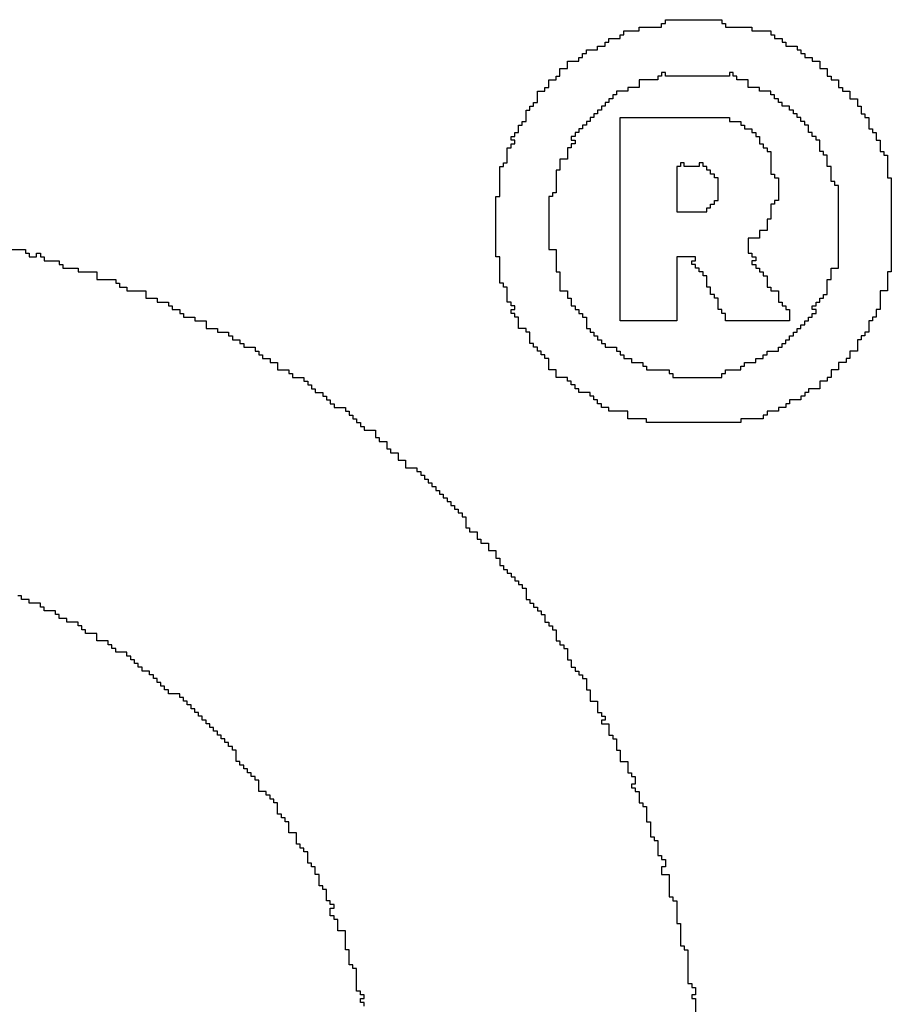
# Model space of a CAD drawing. Header units: millimetres. Extents: x -0.08 to 3.17, y -0.08 to 4.88.
# Tile 153 of 256: x 0.6961 to 0.7563, y 4.0645 to 4.1325. Entities that reach past the tile are written whole.
import ezdxf

# ---------------------------------------------------------------- set-up
doc = ezdxf.new("R2010")
doc.units = ezdxf.units.MM
doc.header["$MEASUREMENT"] = 0
doc.layers.add('TopOverlay', color=2, linetype='Continuous')

msp = doc.modelspace()

# ---------------------------------------------------------------- linework, layer by layer
at = {"layer": 'TopOverlay'}
for p, q in [((0.740746, 4.132249), (0.740746, 4.132509)), ((0.740746, 4.132509), (0.744647, 4.132509)), ((0.744647, 4.132509), (0.744647, 4.132249)), ((0.737886, 4.131469), (0.737886, 4.131729)), ((0.737886, 4.131729), (0.738926, 4.131729)), ((0.738926, 4.131729), (0.738926, 4.131989)), ((0.738926, 4.131989), (0.740486, 4.131989)), ((0.740486, 4.131989), (0.740486, 4.132249)), ((0.740486, 4.132249), (0.740746, 4.132249)), ((0.744647, 4.132249), (0.744907, 4.132249)), ((0.744907, 4.132249), (0.744907, 4.131989)), ((0.744907, 4.131989), (0.746727, 4.131989)), ((0.746727, 4.131989), (0.746727, 4.131729)), ((0.746727, 4.131729), (0.748028, 4.131729)), ((0.748028, 4.131729), (0.748028, 4.131469)), ((0.736846, 4.130949), (0.736846, 4.131209)), ((0.736846, 4.131209), (0.737626, 4.131209)), ((0.737626, 4.131209), (0.737626, 4.131469)), ((0.737626, 4.131469), (0.737886, 4.131469)), ((0.748028, 4.131469), (0.748288, 4.131469)), ((0.748288, 4.131469), (0.748288, 4.131209)), ((0.748288, 4.131209), (0.748808, 4.131209)), ((0.748808, 4.131209), (0.748808, 4.130949)), ((0.735286, 4.130168), (0.735286, 4.130428)), ((0.735286, 4.130428), (0.736066, 4.130428)), ((0.736066, 4.130428), (0.736066, 4.130689)), ((0.736066, 4.130689), (0.736586, 4.130689)), ((0.736586, 4.130689), (0.736586, 4.130949)), ((0.736586, 4.130949), (0.736846, 4.130949)), ((0.748808, 4.130949), (0.749068, 4.130949)), ((0.749068, 4.130949), (0.749068, 4.130689)), ((0.749068, 4.130689), (0.749848, 4.130689)), ((0.749848, 4.130689), (0.749848, 4.130428)), ((0.749848, 4.130428), (0.750108, 4.130428)), ((0.750108, 4.130428), (0.750108, 4.130168)), ((0.734766, 4.129648), (0.734766, 4.129908)), ((0.734766, 4.129908), (0.735026, 4.129908)), ((0.735026, 4.129908), (0.735026, 4.130168)), ((0.735026, 4.130168), (0.735286, 4.130168)), ((0.750108, 4.130168), (0.750368, 4.130168)), ((0.750368, 4.130168), (0.750368, 4.129908)), ((0.750368, 4.129908), (0.750888, 4.129908)), ((0.750888, 4.129908), (0.750888, 4.129648)), ((0.733465, 4.128608), (0.733465, 4.129128)), ((0.733465, 4.129128), (0.733985, 4.129128)), ((0.733985, 4.129128), (0.733985, 4.129648)), ((0.733985, 4.129648), (0.734766, 4.129648)), ((0.750888, 4.129648), (0.751408, 4.129648)), ((0.751408, 4.129648), (0.751408, 4.129128)), ((0.751408, 4.129128), (0.751928, 4.129128)), ((0.751928, 4.129128), (0.751928, 4.128608)), ((0.732685, 4.127828), (0.732685, 4.128348)), ((0.732685, 4.128348), (0.733205, 4.128348)), ((0.733205, 4.128348), (0.733205, 4.128608)), ((0.733205, 4.128608), (0.733465, 4.128608)), ((0.740226, 4.128348), (0.738926, 4.128348)), ((0.738926, 4.128348), (0.738926, 4.127828)), ((0.740486, 4.128608), (0.740226, 4.128608)), ((0.740226, 4.128608), (0.740226, 4.128348)), ((0.740746, 4.128868), (0.740486, 4.128868)), ((0.740486, 4.128868), (0.740486, 4.128608)), ((0.740746, 4.128608), (0.740746, 4.128868)), ((0.745167, 4.128608), (0.740746, 4.128608)), ((0.745427, 4.128868), (0.745167, 4.128868)), ((0.745167, 4.128868), (0.745167, 4.128608)), ((0.745427, 4.128608), (0.745427, 4.128868)), ((0.745687, 4.128608), (0.745427, 4.128608)), ((0.745687, 4.128348), (0.745687, 4.128608)), ((0.746467, 4.128348), (0.745687, 4.128348)), ((0.746467, 4.127828), (0.746467, 4.128348)), ((0.751928, 4.128608), (0.752188, 4.128608)), ((0.752188, 4.128608), (0.752188, 4.128348)), ((0.752188, 4.128348), (0.752708, 4.128348)), ((0.752708, 4.128348), (0.752708, 4.127828)), ((0.732425, 4.127568), (0.732425, 4.127828)), ((0.732425, 4.127828), (0.732685, 4.127828)), ((0.738926, 4.127828), (0.738146, 4.127828)), ((0.738146, 4.127828), (0.738146, 4.127568)), ((0.747247, 4.127828), (0.746467, 4.127828)), ((0.747247, 4.127568), (0.747247, 4.127828)), ((0.752708, 4.127828), (0.752968, 4.127828)), ((0.752968, 4.127828), (0.752968, 4.127568)), ((0.731905, 4.126788), (0.731905, 4.127568)), ((0.731905, 4.127568), (0.732425, 4.127568)), ((0.737106, 4.127048), (0.736846, 4.127048)), ((0.736846, 4.127048), (0.736846, 4.126788)), ((0.737366, 4.127308), (0.737106, 4.127308)), ((0.737106, 4.127308), (0.737106, 4.127048)), ((0.738146, 4.127568), (0.737366, 4.127568)), ((0.737366, 4.127568), (0.737366, 4.127308)), ((0.748028, 4.127568), (0.747247, 4.127568)), ((0.748028, 4.127308), (0.748028, 4.127568)), ((0.748288, 4.127308), (0.748028, 4.127308)), ((0.748288, 4.127048), (0.748288, 4.127308)), ((0.748548, 4.127048), (0.748288, 4.127048)), ((0.748548, 4.126788), (0.748548, 4.127048)), ((0.752968, 4.127568), (0.753488, 4.127568)), ((0.753488, 4.127568), (0.753488, 4.127048)), ((0.753488, 4.127048), (0.754008, 4.127048)), ((0.754008, 4.127048), (0.754008, 4.126528)), ((0.731125, 4.125488), (0.731125, 4.126268)), ((0.731125, 4.126268), (0.731385, 4.126268)), ((0.731385, 4.126268), (0.731385, 4.126528)), ((0.731385, 4.126528), (0.731645, 4.126528)), ((0.731645, 4.126528), (0.731645, 4.126788)), ((0.731645, 4.126788), (0.731905, 4.126788)), ((0.736326, 4.126268), (0.736066, 4.126268)), ((0.736066, 4.126268), (0.736066, 4.126008)), ((0.736586, 4.126528), (0.736326, 4.126528)), ((0.736326, 4.126528), (0.736326, 4.126268)), ((0.736846, 4.126788), (0.736586, 4.126788)), ((0.736586, 4.126788), (0.736586, 4.126528)), ((0.748808, 4.126788), (0.748548, 4.126788)), ((0.748808, 4.126528), (0.748808, 4.126788)), ((0.749328, 4.126528), (0.748808, 4.126528)), ((0.749328, 4.126268), (0.749328, 4.126528)), ((0.749588, 4.126268), (0.749328, 4.126268)), ((0.749588, 4.126008), (0.749588, 4.126268)), ((0.754008, 4.126528), (0.754269, 4.126528)), ((0.754269, 4.126528), (0.754269, 4.126008)), ((0.735806, 4.125748), (0.735546, 4.125748)), ((0.735546, 4.125748), (0.735546, 4.125488)), ((0.736066, 4.126008), (0.735806, 4.126008)), ((0.735806, 4.126008), (0.735806, 4.125748)), ((0.737626, 4.111706), (0.737626, 4.125748)), ((0.737626, 4.125748), (0.741787, 4.125748)), ((0.741787, 4.125748), (0.742047, 4.125748)), ((0.742047, 4.125748), (0.745167, 4.125748)), ((0.745167, 4.125748), (0.745167, 4.125488)), ((0.749848, 4.126008), (0.749588, 4.126008)), ((0.749848, 4.125748), (0.749848, 4.126008)), ((0.750108, 4.125748), (0.749848, 4.125748)), ((0.750108, 4.125488), (0.750108, 4.125748)), ((0.754269, 4.126008), (0.754529, 4.126008)), ((0.754529, 4.126008), (0.754529, 4.125748)), ((0.754529, 4.125748), (0.754789, 4.125748)), ((0.754789, 4.125748), (0.754789, 4.124968)), ((0.730605, 4.124708), (0.730605, 4.125228)), ((0.730605, 4.125228), (0.730865, 4.125228)), ((0.730865, 4.125228), (0.730865, 4.125488)), ((0.730865, 4.125488), (0.731125, 4.125488)), ((0.735026, 4.124968), (0.734766, 4.124968)), ((0.734766, 4.124968), (0.734766, 4.124708)), ((0.735286, 4.125228), (0.735026, 4.125228)), ((0.735026, 4.125228), (0.735026, 4.124968)), ((0.735546, 4.125488), (0.735286, 4.125488)), ((0.735286, 4.125488), (0.735286, 4.125228)), ((0.745167, 4.125488), (0.745947, 4.125488)), ((0.745947, 4.125488), (0.745947, 4.125228)), ((0.745947, 4.125228), (0.746207, 4.125228)), ((0.746207, 4.125228), (0.746207, 4.124968)), ((0.746207, 4.124968), (0.746727, 4.124968)), ((0.746727, 4.124968), (0.746727, 4.124708)), ((0.750368, 4.125488), (0.750108, 4.125488)), ((0.750368, 4.125228), (0.750368, 4.125488)), ((0.750628, 4.125228), (0.750368, 4.125228)), ((0.750628, 4.124708), (0.750628, 4.125228)), ((0.754789, 4.124968), (0.755049, 4.124968)), ((0.755049, 4.124968), (0.755049, 4.124708)), ((0.730085, 4.124188), (0.730085, 4.124448)), ((0.730085, 4.124448), (0.730345, 4.124448)), ((0.730345, 4.124448), (0.730345, 4.124708)), ((0.730345, 4.124708), (0.730605, 4.124708)), ((0.734506, 4.124448), (0.734245, 4.124448)), ((0.734245, 4.124448), (0.734245, 4.124188)), ((0.734766, 4.124708), (0.734506, 4.124708)), ((0.734506, 4.124708), (0.734506, 4.124448)), ((0.746727, 4.124708), (0.746987, 4.124708)), ((0.746987, 4.124708), (0.746987, 4.124448)), ((0.746987, 4.124448), (0.747247, 4.124448)), ((0.747247, 4.124448), (0.747247, 4.123927)), ((0.750888, 4.124708), (0.750628, 4.124708)), ((0.750888, 4.124448), (0.750888, 4.124708)), ((0.751148, 4.124448), (0.750888, 4.124448)), ((0.751148, 4.124188), (0.751148, 4.124448)), ((0.755049, 4.124708), (0.755309, 4.124708)), ((0.755309, 4.124708), (0.755309, 4.124188)), ((0.729825, 4.122627), (0.729825, 4.123667)), ((0.729825, 4.123667), (0.730085, 4.123667)), ((0.730345, 4.124188), (0.730085, 4.124188)), ((0.730085, 4.123667), (0.730085, 4.123927)), ((0.730085, 4.123927), (0.730345, 4.123927)), ((0.730345, 4.123927), (0.730345, 4.124188)), ((0.734245, 4.123667), (0.733985, 4.123667)), ((0.733985, 4.123667), (0.733985, 4.122887)), ((0.734245, 4.124188), (0.734506, 4.124188)), ((0.734506, 4.123927), (0.734245, 4.123927)), ((0.734245, 4.123927), (0.734245, 4.123667)), ((0.734506, 4.124188), (0.734506, 4.123927)), ((0.747247, 4.123927), (0.747507, 4.123927)), ((0.747507, 4.123927), (0.747507, 4.123667)), ((0.747507, 4.123667), (0.747768, 4.123667)), ((0.747768, 4.123667), (0.747768, 4.123407)), ((0.751408, 4.124188), (0.751148, 4.124188)), ((0.751408, 4.123407), (0.751408, 4.124188)), ((0.755309, 4.124188), (0.755569, 4.124188)), ((0.755569, 4.124188), (0.755569, 4.123407)), ((0.733985, 4.122887), (0.733465, 4.122887)), ((0.733465, 4.122887), (0.733465, 4.122107)), ((0.747768, 4.123407), (0.748028, 4.123407)), ((0.748028, 4.123407), (0.748028, 4.121847)), ((0.751668, 4.123407), (0.751408, 4.123407)), ((0.751668, 4.123147), (0.751668, 4.123407)), ((0.751928, 4.123147), (0.751668, 4.123147)), ((0.751928, 4.122367), (0.751928, 4.123147)), ((0.755569, 4.123407), (0.755829, 4.123407)), ((0.755829, 4.123407), (0.755829, 4.123147)), ((0.755829, 4.123147), (0.756089, 4.123147)), ((0.756089, 4.123147), (0.756089, 4.121587)), ((0.729305, 4.120287), (0.729305, 4.122367)), ((0.729305, 4.122367), (0.729565, 4.122367)), ((0.729565, 4.122367), (0.729565, 4.122627)), ((0.729565, 4.122627), (0.729825, 4.122627)), ((0.741787, 4.122367), (0.741527, 4.122367)), ((0.741527, 4.122367), (0.741527, 4.119247)), ((0.742047, 4.122627), (0.741787, 4.122627)), ((0.741787, 4.122627), (0.741787, 4.122367)), ((0.742047, 4.122367), (0.742047, 4.122627)), ((0.743087, 4.122367), (0.742047, 4.122367)), ((0.743347, 4.122627), (0.743087, 4.122627)), ((0.743087, 4.122627), (0.743087, 4.122367)), ((0.743347, 4.122367), (0.743347, 4.122627)), ((0.743607, 4.122367), (0.743347, 4.122367)), ((0.743607, 4.122107), (0.743607, 4.122367)), ((0.752188, 4.122367), (0.751928, 4.122367)), ((0.752188, 4.121327), (0.752188, 4.122367)), ((0.733465, 4.122107), (0.733205, 4.122107)), ((0.733205, 4.122107), (0.733205, 4.120547)), ((0.743867, 4.122107), (0.743607, 4.122107)), ((0.743867, 4.121847), (0.743867, 4.122107)), ((0.744127, 4.121847), (0.743867, 4.121847)), ((0.744127, 4.121587), (0.744127, 4.121847)), ((0.744387, 4.121587), (0.744127, 4.121587)), ((0.744387, 4.121067), (0.744387, 4.121587)), ((0.748028, 4.121847), (0.748288, 4.121847)), ((0.748288, 4.121847), (0.748288, 4.121587)), ((0.748288, 4.121587), (0.748548, 4.121587)), ((0.748548, 4.121587), (0.748548, 4.120027)), ((0.756089, 4.121587), (0.756349, 4.121587)), ((0.756349, 4.121587), (0.756349, 4.115086)), ((0.744387, 4.120807), (0.744387, 4.121067)), ((0.752448, 4.121327), (0.752188, 4.121327)), ((0.752448, 4.121067), (0.752448, 4.121327)), ((0.752708, 4.121067), (0.752448, 4.121067)), ((0.752708, 4.115346), (0.752708, 4.121067)), ((0.729045, 4.116126), (0.729045, 4.120287)), ((0.729045, 4.120287), (0.729305, 4.120287)), ((0.732945, 4.120287), (0.732685, 4.120287)), ((0.732685, 4.120287), (0.732685, 4.116646)), ((0.733205, 4.120547), (0.732945, 4.120547)), ((0.732945, 4.120547), (0.732945, 4.120287)), ((0.744387, 4.120027), (0.744387, 4.120807)), ((0.743607, 4.119247), (0.743607, 4.119507)), ((0.743607, 4.119507), (0.743867, 4.119507)), ((0.743867, 4.119507), (0.743867, 4.119767)), ((0.743867, 4.119767), (0.744127, 4.119767)), ((0.744127, 4.119767), (0.744127, 4.120027)), ((0.744127, 4.120027), (0.744387, 4.120027)), ((0.748288, 4.119767), (0.748028, 4.119767)), ((0.748028, 4.119767), (0.748028, 4.118727)), ((0.748548, 4.120027), (0.748288, 4.120027)), ((0.748288, 4.120027), (0.748288, 4.119767)), ((0.741527, 4.119247), (0.743607, 4.119247)), ((0.748028, 4.118727), (0.747768, 4.118727)), ((0.747768, 4.118727), (0.747768, 4.117947)), ((0.747247, 4.117427), (0.746467, 4.117427)), ((0.746467, 4.117427), (0.746467, 4.116386)), ((0.747768, 4.117947), (0.747247, 4.117947)), ((0.747247, 4.117947), (0.747247, 4.117427)), ((0.69498, 4.116646), (0.69654, 4.116646)), ((0.69654, 4.116646), (0.69654, 4.116386)), ((0.69654, 4.116386), (0.6968, 4.116386)), ((0.6968, 4.116386), (0.6968, 4.116126)), ((0.6968, 4.116126), (0.69732, 4.116126)), ((0.69732, 4.116126), (0.69732, 4.116386)), ((0.69732, 4.116386), (0.69758, 4.116386)), ((0.69758, 4.116386), (0.69758, 4.116126)), ((0.69758, 4.116126), (0.69784, 4.116126)), ((0.69784, 4.116126), (0.69784, 4.115866)), ((0.729305, 4.116126), (0.729045, 4.116126)), ((0.729305, 4.114306), (0.729305, 4.116126)), ((0.732685, 4.116646), (0.733205, 4.116646)), ((0.733205, 4.116646), (0.733205, 4.115086)), ((0.742827, 4.116126), (0.741527, 4.116126)), ((0.741527, 4.116126), (0.741527, 4.111706)), ((0.742827, 4.115866), (0.742827, 4.116126)), ((0.746467, 4.116386), (0.746727, 4.116386)), ((0.746727, 4.116386), (0.746727, 4.116126)), ((0.746727, 4.116126), (0.746987, 4.116126)), ((0.746987, 4.116126), (0.746987, 4.115866)), ((0.69784, 4.115866), (0.69888, 4.115866)), ((0.69888, 4.115866), (0.69888, 4.115606)), ((0.69888, 4.115606), (0.69914, 4.115606)), ((0.69914, 4.115606), (0.69914, 4.115346)), ((0.742567, 4.115606), (0.742567, 4.115866)), ((0.742567, 4.115866), (0.742827, 4.115866)), ((0.742827, 4.115606), (0.742567, 4.115606)), ((0.742827, 4.115346), (0.742827, 4.115606)), ((0.746987, 4.115866), (0.746727, 4.115866)), ((0.746727, 4.115866), (0.746727, 4.115606)), ((0.746727, 4.115606), (0.746987, 4.115606)), ((0.746987, 4.115606), (0.746987, 4.115346)), ((0.69914, 4.115346), (0.70018, 4.115346)), ((0.70018, 4.115346), (0.70018, 4.115086)), ((0.70018, 4.115086), (0.70148, 4.115086)), ((0.70148, 4.115086), (0.70148, 4.114566)), ((0.733205, 4.115086), (0.733465, 4.115086)), ((0.733465, 4.115086), (0.733465, 4.113786)), ((0.743087, 4.115346), (0.742827, 4.115346)), ((0.743087, 4.115086), (0.743087, 4.115346)), ((0.743347, 4.115086), (0.743087, 4.115086)), ((0.743347, 4.114826), (0.743347, 4.115086)), ((0.743607, 4.114826), (0.743347, 4.114826)), ((0.743607, 4.114046), (0.743607, 4.114826)), ((0.746987, 4.115346), (0.747247, 4.115346)), ((0.747247, 4.115346), (0.747247, 4.115086)), ((0.747247, 4.115086), (0.747507, 4.115086)), ((0.747507, 4.115086), (0.747507, 4.114826)), ((0.747507, 4.114826), (0.747768, 4.114826)), ((0.747768, 4.114826), (0.747768, 4.114046)), ((0.752188, 4.114566), (0.752188, 4.115346)), ((0.752188, 4.115346), (0.752708, 4.115346)), ((0.756349, 4.115086), (0.756089, 4.115086)), ((0.756089, 4.115086), (0.756089, 4.113786)), ((0.70148, 4.114566), (0.702781, 4.114566)), ((0.702781, 4.114566), (0.702781, 4.114306)), ((0.702781, 4.114306), (0.703041, 4.114306)), ((0.703041, 4.114306), (0.703041, 4.114046)), ((0.703041, 4.114046), (0.703561, 4.114046)), ((0.703561, 4.114046), (0.703561, 4.113786)), ((0.729565, 4.114306), (0.729305, 4.114306)), ((0.729565, 4.114046), (0.729565, 4.114306)), ((0.729825, 4.114046), (0.729565, 4.114046)), ((0.729825, 4.113006), (0.729825, 4.114046)), ((0.743867, 4.114046), (0.743607, 4.114046)), ((0.743867, 4.113526), (0.743867, 4.114046)), ((0.747768, 4.114046), (0.748028, 4.114046)), ((0.748028, 4.114046), (0.748028, 4.113786)), ((0.751928, 4.113526), (0.751928, 4.114566)), ((0.751928, 4.114566), (0.752188, 4.114566)), ((0.703561, 4.113786), (0.704861, 4.113786)), ((0.704861, 4.113786), (0.704861, 4.113266)), ((0.733465, 4.113786), (0.733985, 4.113786)), ((0.733985, 4.113786), (0.733985, 4.113266)), ((0.744127, 4.113526), (0.743867, 4.113526)), ((0.744127, 4.113266), (0.744127, 4.113526)), ((0.748028, 4.113786), (0.748548, 4.113786)), ((0.748548, 4.113786), (0.748548, 4.113006)), ((0.751668, 4.113266), (0.751668, 4.113526)), ((0.751668, 4.113526), (0.751928, 4.113526)), ((0.756089, 4.113786), (0.755569, 4.113786)), ((0.755569, 4.113786), (0.755569, 4.112486)), ((0.704861, 4.113266), (0.705641, 4.113266)), ((0.705641, 4.113266), (0.705641, 4.113006)), ((0.705641, 4.113006), (0.706421, 4.113006)), ((0.706421, 4.113006), (0.706421, 4.112746)), ((0.706421, 4.112746), (0.706681, 4.112746)), ((0.706681, 4.112746), (0.706681, 4.112486)), ((0.730085, 4.113006), (0.729825, 4.113006)), ((0.730085, 4.112746), (0.730085, 4.113006)), ((0.730345, 4.112746), (0.730085, 4.112746)), ((0.730345, 4.112486), (0.730345, 4.112746)), ((0.733985, 4.113266), (0.734245, 4.113266)), ((0.734245, 4.113266), (0.734245, 4.112746)), ((0.734245, 4.112746), (0.734506, 4.112746)), ((0.734506, 4.112746), (0.734506, 4.112486)), ((0.744387, 4.113266), (0.744127, 4.113266)), ((0.744387, 4.112486), (0.744387, 4.113266)), ((0.748548, 4.113006), (0.748808, 4.113006)), ((0.748808, 4.113006), (0.748808, 4.112746)), ((0.748808, 4.112746), (0.749068, 4.112746)), ((0.749068, 4.112746), (0.749068, 4.112486)), ((0.750888, 4.112486), (0.750888, 4.112746)), ((0.750888, 4.112746), (0.751148, 4.112746)), ((0.751148, 4.112746), (0.751148, 4.113006)), ((0.751148, 4.113006), (0.751408, 4.113006)), ((0.751408, 4.113006), (0.751408, 4.113266)), ((0.751408, 4.113266), (0.751668, 4.113266)), ((0.706681, 4.112486), (0.707201, 4.112486)), ((0.707201, 4.112486), (0.707201, 4.112226)), ((0.707201, 4.112226), (0.707461, 4.112226)), ((0.707461, 4.112226), (0.707461, 4.111966)), ((0.730085, 4.112226), (0.730085, 4.112486)), ((0.730085, 4.112486), (0.730345, 4.112486)), ((0.730345, 4.112226), (0.730085, 4.112226)), ((0.730345, 4.111966), (0.730345, 4.112226)), ((0.734506, 4.112486), (0.734766, 4.112486)), ((0.734766, 4.112486), (0.734766, 4.112226)), ((0.734766, 4.112226), (0.735026, 4.112226)), ((0.735026, 4.112226), (0.735026, 4.111966)), ((0.744647, 4.112486), (0.744387, 4.112486)), ((0.744647, 4.112226), (0.744647, 4.112486)), ((0.744907, 4.112226), (0.744647, 4.112226)), ((0.744907, 4.111706), (0.744907, 4.112226)), ((0.749068, 4.112486), (0.749328, 4.112486)), ((0.749328, 4.112486), (0.749328, 4.111706)), ((0.751148, 4.112486), (0.750888, 4.112486)), ((0.750888, 4.111966), (0.750888, 4.112226)), ((0.750888, 4.112226), (0.751148, 4.112226)), ((0.751148, 4.112226), (0.751148, 4.112486)), ((0.755569, 4.112486), (0.755309, 4.112486)), ((0.755309, 4.112486), (0.755309, 4.111966)), ((0.707461, 4.111966), (0.708242, 4.111966)), ((0.708242, 4.111966), (0.708242, 4.111706)), ((0.708242, 4.111706), (0.709022, 4.111706)), ((0.709022, 4.111706), (0.709022, 4.111186)), ((0.730605, 4.111966), (0.730345, 4.111966)), ((0.730605, 4.111186), (0.730605, 4.111966)), ((0.735026, 4.111966), (0.735286, 4.111966)), ((0.735286, 4.111966), (0.735286, 4.111186)), ((0.741527, 4.111706), (0.737626, 4.111706)), ((0.749328, 4.111706), (0.744907, 4.111706)), ((0.750108, 4.111186), (0.750108, 4.111446)), ((0.750108, 4.111446), (0.750368, 4.111446)), ((0.750368, 4.111446), (0.750368, 4.111706)), ((0.750368, 4.111706), (0.750628, 4.111706)), ((0.750628, 4.111706), (0.750628, 4.111966)), ((0.750628, 4.111966), (0.750888, 4.111966)), ((0.755049, 4.111706), (0.754789, 4.111706)), ((0.754789, 4.111706), (0.754789, 4.110926)), ((0.755309, 4.111966), (0.755049, 4.111966)), ((0.755049, 4.111966), (0.755049, 4.111706)), ((0.709022, 4.111186), (0.709802, 4.111186)), ((0.709802, 4.111186), (0.709802, 4.110926)), ((0.709802, 4.110926), (0.710582, 4.110926)), ((0.710582, 4.110926), (0.710582, 4.110665)), ((0.710582, 4.110665), (0.710842, 4.110665)), ((0.710842, 4.110665), (0.710842, 4.110405)), ((0.731125, 4.111186), (0.730605, 4.111186)), ((0.731125, 4.110926), (0.731125, 4.111186)), ((0.731385, 4.110926), (0.731125, 4.110926)), ((0.731385, 4.110145), (0.731385, 4.110926)), ((0.735286, 4.111186), (0.735546, 4.111186)), ((0.735546, 4.111186), (0.735546, 4.110926)), ((0.735546, 4.110926), (0.735806, 4.110926)), ((0.735806, 4.110926), (0.735806, 4.110665)), ((0.735806, 4.110665), (0.736066, 4.110665)), ((0.736066, 4.110665), (0.736066, 4.110405)), ((0.749328, 4.110405), (0.749328, 4.110665)), ((0.749328, 4.110665), (0.749588, 4.110665)), ((0.749588, 4.110665), (0.749588, 4.110926)), ((0.749588, 4.110926), (0.749848, 4.110926)), ((0.749848, 4.110926), (0.749848, 4.111186)), ((0.749848, 4.111186), (0.750108, 4.111186)), ((0.754529, 4.110665), (0.754269, 4.110665)), ((0.754269, 4.110665), (0.754269, 4.110405)), ((0.754789, 4.110926), (0.754529, 4.110926)), ((0.754529, 4.110926), (0.754529, 4.110665)), ((0.710842, 4.110405), (0.711362, 4.110405)), ((0.711362, 4.110405), (0.711362, 4.110145)), ((0.711362, 4.110145), (0.711622, 4.110145)), ((0.711622, 4.110145), (0.711622, 4.109885)), ((0.731645, 4.110145), (0.731385, 4.110145)), ((0.731645, 4.109885), (0.731645, 4.110145)), ((0.736066, 4.110405), (0.736326, 4.110405)), ((0.736326, 4.110405), (0.736326, 4.110145)), ((0.736326, 4.110145), (0.736586, 4.110145)), ((0.736586, 4.110145), (0.736586, 4.109885)), ((0.748808, 4.109885), (0.748808, 4.110145)), ((0.748808, 4.110145), (0.749068, 4.110145)), ((0.749068, 4.110145), (0.749068, 4.110405)), ((0.749068, 4.110405), (0.749328, 4.110405)), ((0.754269, 4.110405), (0.754008, 4.110405)), ((0.754008, 4.110405), (0.754008, 4.109625)), ((0.711622, 4.109885), (0.712402, 4.109885)), ((0.712402, 4.109885), (0.712402, 4.109625)), ((0.712402, 4.109625), (0.712662, 4.109625)), ((0.712662, 4.109625), (0.712662, 4.109365)), ((0.712662, 4.109365), (0.712922, 4.109365)), ((0.712922, 4.109365), (0.712922, 4.109105)), ((0.731905, 4.109885), (0.731645, 4.109885)), ((0.731905, 4.109625), (0.731905, 4.109885)), ((0.732165, 4.109625), (0.731905, 4.109625)), ((0.732165, 4.109365), (0.732165, 4.109625)), ((0.732425, 4.109365), (0.732165, 4.109365)), ((0.732425, 4.109105), (0.732425, 4.109365)), ((0.736586, 4.109885), (0.737366, 4.109885)), ((0.737366, 4.109885), (0.737366, 4.109625)), ((0.737366, 4.109625), (0.737626, 4.109625)), ((0.737626, 4.109625), (0.737626, 4.109365)), ((0.737626, 4.109365), (0.737886, 4.109365)), ((0.737886, 4.109365), (0.737886, 4.109105)), ((0.747507, 4.109105), (0.747507, 4.109365)), ((0.747507, 4.109365), (0.747768, 4.109365)), ((0.747768, 4.109365), (0.747768, 4.109625)), ((0.747768, 4.109625), (0.748548, 4.109625)), ((0.748548, 4.109625), (0.748548, 4.109885)), ((0.748548, 4.109885), (0.748808, 4.109885)), ((0.754008, 4.109625), (0.753488, 4.109625)), ((0.753488, 4.109625), (0.753488, 4.109105)), ((0.712922, 4.109105), (0.713442, 4.109105)), ((0.713442, 4.109105), (0.713442, 4.108845)), ((0.713442, 4.108845), (0.713962, 4.108845)), ((0.713962, 4.108845), (0.713962, 4.108325)), ((0.732685, 4.109105), (0.732425, 4.109105)), ((0.732685, 4.108325), (0.732685, 4.109105)), ((0.737886, 4.109105), (0.738406, 4.109105)), ((0.738406, 4.109105), (0.738406, 4.108845)), ((0.738406, 4.108845), (0.739186, 4.108845)), ((0.739186, 4.108845), (0.739186, 4.108585)), ((0.739186, 4.108585), (0.739446, 4.108585)), ((0.739446, 4.108585), (0.739446, 4.108325)), ((0.745947, 4.108325), (0.745947, 4.108585)), ((0.745947, 4.108585), (0.746207, 4.108585)), ((0.746207, 4.108585), (0.746207, 4.108845)), ((0.746207, 4.108845), (0.746987, 4.108845)), ((0.746987, 4.108845), (0.746987, 4.109105)), ((0.746987, 4.109105), (0.747507, 4.109105)), ((0.753228, 4.108845), (0.752708, 4.108845)), ((0.752708, 4.108845), (0.752708, 4.108325)), ((0.753488, 4.109105), (0.753228, 4.109105)), ((0.753228, 4.109105), (0.753228, 4.108845)), ((0.713962, 4.108325), (0.714742, 4.108325)), ((0.714742, 4.108325), (0.714742, 4.108065)), ((0.714742, 4.108065), (0.715003, 4.108065)), ((0.715003, 4.108065), (0.715003, 4.107805)), ((0.733205, 4.108325), (0.732685, 4.108325)), ((0.733205, 4.107805), (0.733205, 4.108325)), ((0.739446, 4.108325), (0.740746, 4.108325)), ((0.740746, 4.108325), (0.741007, 4.108325)), ((0.741007, 4.108325), (0.741007, 4.108065)), ((0.741007, 4.108065), (0.741267, 4.108065)), ((0.741267, 4.108065), (0.741267, 4.107805)), ((0.744647, 4.107805), (0.744647, 4.108065)), ((0.744647, 4.108065), (0.744907, 4.108065)), ((0.744907, 4.108065), (0.744907, 4.108325)), ((0.744907, 4.108325), (0.745947, 4.108325)), ((0.752708, 4.108325), (0.752188, 4.108325)), ((0.752188, 4.108325), (0.752188, 4.107805)), ((0.715003, 4.107805), (0.715783, 4.107805)), ((0.715783, 4.107805), (0.715783, 4.107545)), ((0.715783, 4.107545), (0.716043, 4.107545)), ((0.716043, 4.107545), (0.716043, 4.107285)), ((0.716043, 4.107285), (0.716303, 4.107285)), ((0.716303, 4.107285), (0.716303, 4.107025)), ((0.733985, 4.107805), (0.733205, 4.107805)), ((0.733985, 4.107545), (0.733985, 4.107805)), ((0.734245, 4.107545), (0.733985, 4.107545)), ((0.734245, 4.107285), (0.734245, 4.107545)), ((0.734506, 4.107285), (0.734245, 4.107285)), ((0.734506, 4.107025), (0.734506, 4.107285)), ((0.741267, 4.107805), (0.744647, 4.107805)), ((0.751928, 4.107545), (0.751408, 4.107545)), ((0.751408, 4.107545), (0.751408, 4.107025)), ((0.752188, 4.107805), (0.751928, 4.107805)), ((0.751928, 4.107805), (0.751928, 4.107545)), ((0.716303, 4.107025), (0.716563, 4.107025)), ((0.716563, 4.107025), (0.716563, 4.106765)), ((0.716563, 4.106765), (0.717083, 4.106765)), ((0.717083, 4.106765), (0.717083, 4.106505)), ((0.734766, 4.107025), (0.734506, 4.107025)), ((0.734766, 4.106765), (0.734766, 4.107025)), ((0.735546, 4.106765), (0.734766, 4.106765)), ((0.735546, 4.106505), (0.735546, 4.106765)), ((0.750628, 4.106765), (0.750368, 4.106765)), ((0.750368, 4.106765), (0.750368, 4.106505)), ((0.751408, 4.107025), (0.750628, 4.107025)), ((0.750628, 4.107025), (0.750628, 4.106765)), ((0.717083, 4.106505), (0.717343, 4.106505)), ((0.717343, 4.106505), (0.717343, 4.106245)), ((0.717343, 4.106245), (0.717603, 4.106245)), ((0.717603, 4.106245), (0.717603, 4.105985)), ((0.717603, 4.105985), (0.717863, 4.105985)), ((0.717863, 4.105985), (0.717863, 4.105725)), ((0.735806, 4.106505), (0.735546, 4.106505)), ((0.735806, 4.106245), (0.735806, 4.106505)), ((0.736066, 4.106245), (0.735806, 4.106245)), ((0.736066, 4.105985), (0.736066, 4.106245)), ((0.736326, 4.105985), (0.736066, 4.105985)), ((0.736326, 4.105725), (0.736326, 4.105985)), ((0.749328, 4.105985), (0.749068, 4.105985)), ((0.749068, 4.105985), (0.749068, 4.105725)), ((0.750108, 4.106245), (0.749328, 4.106245)), ((0.749328, 4.106245), (0.749328, 4.105985)), ((0.750368, 4.106505), (0.750108, 4.106505)), ((0.750108, 4.106505), (0.750108, 4.106245)), ((0.717863, 4.105725), (0.718643, 4.105725)), ((0.718643, 4.105725), (0.718643, 4.105465)), ((0.718643, 4.105465), (0.718903, 4.105465)), ((0.718903, 4.105465), (0.718903, 4.105205)), ((0.718903, 4.105205), (0.719163, 4.105205)), ((0.719163, 4.105205), (0.719163, 4.104945)), ((0.736846, 4.105725), (0.736326, 4.105725)), ((0.736846, 4.105465), (0.736846, 4.105725)), ((0.738146, 4.105465), (0.736846, 4.105465)), ((0.738146, 4.105205), (0.738146, 4.105465)), ((0.738146, 4.104945), (0.738146, 4.105205)), ((0.747768, 4.105205), (0.747507, 4.105205)), ((0.747507, 4.105205), (0.747507, 4.104945)), ((0.748548, 4.105465), (0.747768, 4.105465)), ((0.747768, 4.105465), (0.747768, 4.105205)), ((0.749068, 4.105725), (0.748548, 4.105725)), ((0.748548, 4.105725), (0.748548, 4.105465)), ((0.719163, 4.104945), (0.719423, 4.104945)), ((0.719423, 4.104945), (0.719423, 4.104685)), ((0.719423, 4.104685), (0.719683, 4.104685)), ((0.719683, 4.104685), (0.719683, 4.104425)), ((0.739446, 4.104945), (0.738146, 4.104945)), ((0.739446, 4.104685), (0.739446, 4.104945)), ((0.745947, 4.104685), (0.739446, 4.104685)), ((0.747507, 4.104945), (0.745947, 4.104945)), ((0.745947, 4.104945), (0.745947, 4.104685)), ((0.719683, 4.104425), (0.719943, 4.104425)), ((0.719943, 4.104425), (0.719943, 4.104165)), ((0.719943, 4.104165), (0.720723, 4.104165)), ((0.720723, 4.104165), (0.720723, 4.103644)), ((0.720723, 4.103644), (0.720983, 4.103644)), ((0.720983, 4.103644), (0.720983, 4.103384)), ((0.720983, 4.103384), (0.721504, 4.103384)), ((0.721504, 4.103384), (0.721504, 4.102864)), ((0.721504, 4.102864), (0.721764, 4.102864)), ((0.721764, 4.102864), (0.721764, 4.102604)), ((0.721764, 4.102604), (0.722284, 4.102604)), ((0.722284, 4.102604), (0.722284, 4.102084)), ((0.722284, 4.102084), (0.722804, 4.102084)), ((0.722804, 4.102084), (0.722804, 4.101564)), ((0.722804, 4.101564), (0.723584, 4.101564)), ((0.723584, 4.101564), (0.723584, 4.101304)), ((0.723584, 4.101304), (0.723844, 4.101304)), ((0.723844, 4.101304), (0.723844, 4.101044)), ((0.723844, 4.101044), (0.724104, 4.101044)), ((0.724104, 4.101044), (0.724104, 4.100784)), ((0.724104, 4.100784), (0.724364, 4.100784)), ((0.724364, 4.100784), (0.724364, 4.100524)), ((0.724364, 4.100524), (0.724624, 4.100524)), ((0.724624, 4.100524), (0.724624, 4.100264)), ((0.724624, 4.100264), (0.724884, 4.100264)), ((0.724884, 4.100264), (0.724884, 4.100004)), ((0.724884, 4.100004), (0.725144, 4.100004)), ((0.725144, 4.100004), (0.725144, 4.099744)), ((0.725144, 4.099744), (0.725404, 4.099744)), ((0.725404, 4.099744), (0.725404, 4.099484)), ((0.725404, 4.099484), (0.725664, 4.099484)), ((0.725664, 4.099484), (0.725664, 4.099224)), ((0.725664, 4.099224), (0.725924, 4.099224)), ((0.725924, 4.099224), (0.725924, 4.098964)), ((0.725924, 4.098964), (0.726184, 4.098964)), ((0.726184, 4.098964), (0.726184, 4.098704)), ((0.726184, 4.098704), (0.726444, 4.098704)), ((0.726444, 4.098704), (0.726444, 4.098444)), ((0.726444, 4.098444), (0.726704, 4.098444)), ((0.726704, 4.098444), (0.726704, 4.098184)), ((0.726704, 4.098184), (0.726964, 4.098184)), ((0.726964, 4.098184), (0.726964, 4.097404)), ((0.726964, 4.097404), (0.727224, 4.097404)), ((0.727224, 4.097404), (0.727224, 4.097143)), ((0.727224, 4.097143), (0.727745, 4.097143)), ((0.727745, 4.097143), (0.727745, 4.096623)), ((0.727745, 4.096623), (0.728005, 4.096623)), ((0.728005, 4.096623), (0.728005, 4.096363)), ((0.728005, 4.096363), (0.728525, 4.096363)), ((0.728525, 4.096363), (0.728525, 4.095843)), ((0.728525, 4.095843), (0.729045, 4.095843)), ((0.729045, 4.095843), (0.729045, 4.095323)), ((0.729045, 4.095323), (0.729305, 4.095323)), ((0.729305, 4.095323), (0.729305, 4.094803)), ((0.729305, 4.094803), (0.729565, 4.094803)), ((0.729565, 4.094803), (0.729565, 4.094543)), ((0.729565, 4.094543), (0.729825, 4.094543)), ((0.729825, 4.094543), (0.729825, 4.094283)), ((0.729825, 4.094283), (0.730085, 4.094283)), ((0.730085, 4.094283), (0.730085, 4.094023)), ((0.730085, 4.094023), (0.730345, 4.094023)), ((0.730345, 4.094023), (0.730345, 4.093763)), ((0.730345, 4.093763), (0.730605, 4.093763)), ((0.730605, 4.093763), (0.730605, 4.093503)), ((0.730605, 4.093503), (0.730865, 4.093503)), ((0.730865, 4.093503), (0.730865, 4.093243)), ((0.730865, 4.093243), (0.731125, 4.093243)), ((0.731125, 4.093243), (0.731125, 4.092463)), ((0.69628, 4.092723), (0.69602, 4.092723)), ((0.69628, 4.092463), (0.69628, 4.092723)), ((0.6968, 4.092463), (0.69628, 4.092463)), ((0.6968, 4.092203), (0.6968, 4.092463)), ((0.731125, 4.092463), (0.731385, 4.092463)), ((0.731385, 4.092463), (0.731385, 4.092203)), ((0.69758, 4.092203), (0.6968, 4.092203)), ((0.69758, 4.091943), (0.69758, 4.092203)), ((0.69784, 4.091943), (0.69758, 4.091943)), ((0.69784, 4.091683), (0.69784, 4.091943)), ((0.69862, 4.091683), (0.69784, 4.091683)), ((0.69862, 4.091423), (0.69862, 4.091683)), ((0.731385, 4.092203), (0.731645, 4.092203)), ((0.731645, 4.092203), (0.731645, 4.091943)), ((0.731645, 4.091943), (0.731905, 4.091943)), ((0.731905, 4.091943), (0.731905, 4.091683)), ((0.731905, 4.091683), (0.732165, 4.091683)), ((0.732165, 4.091683), (0.732165, 4.091423)), ((0.69888, 4.091423), (0.69862, 4.091423)), ((0.69888, 4.091163), (0.69888, 4.091423)), ((0.6994, 4.091163), (0.69888, 4.091163)), ((0.6994, 4.090903), (0.6994, 4.091163)), ((0.70018, 4.090903), (0.6994, 4.090903)), ((0.70018, 4.090643), (0.70018, 4.090903)), ((0.732165, 4.091423), (0.732425, 4.091423)), ((0.732425, 4.091423), (0.732425, 4.090903)), ((0.732425, 4.090903), (0.732685, 4.090903)), ((0.732685, 4.090903), (0.732685, 4.090643)), ((0.70044, 4.090643), (0.70018, 4.090643)), ((0.70044, 4.090382), (0.70044, 4.090643)), ((0.7007, 4.090382), (0.70044, 4.090382)), ((0.7007, 4.090122), (0.7007, 4.090382)), ((0.732685, 4.090643), (0.732945, 4.090643)), ((0.732945, 4.090643), (0.732945, 4.090382)), ((0.732945, 4.090382), (0.733205, 4.090382)), ((0.733205, 4.090382), (0.733205, 4.089602)), ((0.70148, 4.090122), (0.7007, 4.090122)), ((0.70148, 4.089602), (0.70148, 4.090122)), ((0.702261, 4.089602), (0.70148, 4.089602)), ((0.702261, 4.089342), (0.702261, 4.089602)), ((0.733205, 4.089602), (0.733465, 4.089602)), ((0.733465, 4.089602), (0.733465, 4.089342)), ((0.702521, 4.089342), (0.702261, 4.089342)), ((0.702521, 4.089082), (0.702521, 4.089342)), ((0.702781, 4.089082), (0.702521, 4.089082)), ((0.702781, 4.088822), (0.702781, 4.089082)), ((0.733465, 4.089342), (0.733725, 4.089342)), ((0.733725, 4.089342), (0.733725, 4.089082)), ((0.733725, 4.089082), (0.733985, 4.089082)), ((0.733985, 4.089082), (0.733985, 4.088302)), ((0.703561, 4.088822), (0.702781, 4.088822)), ((0.703561, 4.088562), (0.703561, 4.088822)), ((0.703821, 4.088562), (0.703561, 4.088562)), ((0.703821, 4.088302), (0.703821, 4.088562)), ((0.704081, 4.088302), (0.703821, 4.088302)), ((0.704081, 4.088042), (0.704081, 4.088302)), ((0.733985, 4.088302), (0.734245, 4.088302)), ((0.734245, 4.088302), (0.734245, 4.087782)), ((0.704341, 4.088042), (0.704081, 4.088042)), ((0.704341, 4.087782), (0.704341, 4.088042)), ((0.704601, 4.087782), (0.704341, 4.087782)), ((0.704601, 4.087522), (0.704601, 4.087782)), ((0.705121, 4.087522), (0.704601, 4.087522)), ((0.705121, 4.087262), (0.705121, 4.087522)), ((0.734245, 4.087782), (0.734506, 4.087782)), ((0.734506, 4.087782), (0.734506, 4.087522)), ((0.734506, 4.087522), (0.734766, 4.087522)), ((0.734766, 4.087522), (0.734766, 4.087262)), ((0.705381, 4.087262), (0.705121, 4.087262)), ((0.705381, 4.087002), (0.705381, 4.087262)), ((0.705641, 4.087002), (0.705381, 4.087002)), ((0.705641, 4.086742), (0.705641, 4.087002)), ((0.734766, 4.087262), (0.735026, 4.087262)), ((0.735026, 4.087262), (0.735026, 4.087002)), ((0.735026, 4.087002), (0.735286, 4.087002)), ((0.735286, 4.087002), (0.735286, 4.086222)), ((0.705901, 4.086742), (0.705641, 4.086742)), ((0.705901, 4.086482), (0.705901, 4.086742)), ((0.706161, 4.086482), (0.705901, 4.086482)), ((0.706161, 4.086222), (0.706161, 4.086482)), ((0.706421, 4.086222), (0.706161, 4.086222)), ((0.706421, 4.085962), (0.706421, 4.086222)), ((0.735286, 4.086222), (0.735546, 4.086222)), ((0.735546, 4.086222), (0.735546, 4.085442)), ((0.707201, 4.085962), (0.706421, 4.085962)), ((0.707201, 4.085702), (0.707201, 4.085962)), ((0.707461, 4.085702), (0.707201, 4.085702)), ((0.707461, 4.085442), (0.707461, 4.085702)), ((0.707722, 4.085442), (0.707461, 4.085442)), ((0.707722, 4.085182), (0.707722, 4.085442)), ((0.707982, 4.085182), (0.707722, 4.085182)), ((0.707982, 4.084922), (0.707982, 4.085182)), ((0.708242, 4.084922), (0.707982, 4.084922)), ((0.708242, 4.084662), (0.708242, 4.084922)), ((0.735546, 4.085442), (0.736066, 4.085442)), ((0.736066, 4.085442), (0.736066, 4.084662)), ((0.708502, 4.084662), (0.708242, 4.084662)), ((0.708502, 4.084402), (0.708502, 4.084662)), ((0.708762, 4.084402), (0.708502, 4.084402)), ((0.708762, 4.084142), (0.708762, 4.084402)), ((0.709022, 4.084142), (0.708762, 4.084142)), ((0.709022, 4.083882), (0.709022, 4.084142)), ((0.736066, 4.084662), (0.736326, 4.084662)), ((0.736326, 4.084662), (0.736326, 4.084402)), ((0.736326, 4.084402), (0.736586, 4.084402)), ((0.736586, 4.084142), (0.736326, 4.084142)), ((0.736326, 4.084142), (0.736326, 4.083882)), ((0.736586, 4.084402), (0.736586, 4.084142)), ((0.709282, 4.083882), (0.709022, 4.083882)), ((0.709282, 4.083621), (0.709282, 4.083882)), ((0.709542, 4.083621), (0.709282, 4.083621)), ((0.709542, 4.083361), (0.709542, 4.083621)), ((0.736326, 4.083882), (0.736846, 4.083882)), ((0.736846, 4.083882), (0.736846, 4.083101)), ((0.709802, 4.083361), (0.709542, 4.083361)), ((0.709802, 4.083101), (0.709802, 4.083361)), ((0.710062, 4.083101), (0.709802, 4.083101)), ((0.710062, 4.082841), (0.710062, 4.083101)), ((0.710322, 4.082841), (0.710062, 4.082841)), ((0.710322, 4.082581), (0.710322, 4.082841)), ((0.736846, 4.083101), (0.737106, 4.083101)), ((0.737106, 4.083101), (0.737106, 4.082841)), ((0.737106, 4.082841), (0.737366, 4.082841)), ((0.737366, 4.082841), (0.737366, 4.082061)), ((0.710582, 4.082581), (0.710322, 4.082581)), ((0.710582, 4.082321), (0.710582, 4.082581)), ((0.710842, 4.082321), (0.710582, 4.082321)), ((0.710842, 4.082061), (0.710842, 4.082321)), ((0.711102, 4.082061), (0.710842, 4.082061)), ((0.711102, 4.081281), (0.711102, 4.082061)), ((0.737366, 4.082061), (0.737626, 4.082061)), ((0.737626, 4.082061), (0.737626, 4.081281)), ((0.711362, 4.081281), (0.711102, 4.081281)), ((0.711362, 4.081021), (0.711362, 4.081281)), ((0.711622, 4.081021), (0.711362, 4.081021)), ((0.711622, 4.080761), (0.711622, 4.081021)), ((0.711882, 4.080761), (0.711622, 4.080761)), ((0.711882, 4.080501), (0.711882, 4.080761)), ((0.737626, 4.081281), (0.738146, 4.081281)), ((0.738146, 4.081281), (0.738146, 4.080501)), ((0.712142, 4.080501), (0.711882, 4.080501)), ((0.712142, 4.080241), (0.712142, 4.080501)), ((0.712402, 4.080241), (0.712142, 4.080241)), ((0.712402, 4.079981), (0.712402, 4.080241)), ((0.738146, 4.080501), (0.738406, 4.080501)), ((0.738406, 4.080501), (0.738406, 4.080241)), ((0.738406, 4.080241), (0.738666, 4.080241)), ((0.738666, 4.080241), (0.738666, 4.079721)), ((0.712662, 4.079981), (0.712402, 4.079981)), ((0.712662, 4.079201), (0.712662, 4.079981)), ((0.738666, 4.079721), (0.738406, 4.079721)), ((0.738406, 4.079721), (0.738406, 4.079461)), ((0.738406, 4.079461), (0.738666, 4.079461)), ((0.738666, 4.079461), (0.738666, 4.079201)), ((0.713182, 4.079201), (0.712662, 4.079201)), ((0.713182, 4.078941), (0.713182, 4.079201)), ((0.713442, 4.078941), (0.713182, 4.078941)), ((0.713442, 4.078681), (0.713442, 4.078941)), ((0.713702, 4.078681), (0.713442, 4.078681)), ((0.713702, 4.078421), (0.713702, 4.078681)), ((0.738666, 4.079201), (0.738926, 4.079201)), ((0.738926, 4.079201), (0.738926, 4.078421)), ((0.713962, 4.078421), (0.713702, 4.078421)), ((0.713962, 4.077641), (0.713962, 4.078421)), ((0.738926, 4.078421), (0.739186, 4.078421)), ((0.739186, 4.078421), (0.739186, 4.078161)), ((0.739186, 4.078161), (0.739446, 4.078161)), ((0.739446, 4.078161), (0.739446, 4.077121)), ((0.714222, 4.077641), (0.713962, 4.077641)), ((0.714222, 4.077381), (0.714222, 4.077641)), ((0.714483, 4.077381), (0.714222, 4.077381)), ((0.714483, 4.077121), (0.714483, 4.077381)), ((0.714742, 4.077121), (0.714483, 4.077121)), ((0.714742, 4.07634), (0.714742, 4.077121)), ((0.739446, 4.077121), (0.739706, 4.077121)), ((0.739706, 4.077121), (0.739706, 4.07608)), ((0.715263, 4.07634), (0.714742, 4.07634)), ((0.715263, 4.07556), (0.715263, 4.07634)), ((0.739706, 4.07608), (0.739966, 4.07608)), ((0.739966, 4.07608), (0.739966, 4.07582)), ((0.715523, 4.07556), (0.715263, 4.07556)), ((0.715523, 4.0753), (0.715523, 4.07556)), ((0.715783, 4.0753), (0.715523, 4.0753)), ((0.715783, 4.07504), (0.715783, 4.0753)), ((0.739966, 4.07582), (0.740226, 4.07582)), ((0.740226, 4.07582), (0.740226, 4.07478)), ((0.716043, 4.07504), (0.715783, 4.07504)), ((0.716043, 4.07426), (0.716043, 4.07504)), ((0.740226, 4.07478), (0.740486, 4.07478)), ((0.740486, 4.07478), (0.740486, 4.07452)), ((0.716303, 4.07426), (0.716043, 4.07426)), ((0.716303, 4.074), (0.716303, 4.07426)), ((0.716563, 4.074), (0.716303, 4.074)), ((0.716563, 4.07348), (0.716563, 4.074)), ((0.740486, 4.07452), (0.740746, 4.07452)), ((0.740746, 4.074), (0.740486, 4.074)), ((0.740486, 4.074), (0.740486, 4.07348)), ((0.740746, 4.07452), (0.740746, 4.074)), ((0.716823, 4.07348), (0.716563, 4.07348)), ((0.716823, 4.0727), (0.716823, 4.07348)), ((0.740486, 4.07348), (0.741007, 4.07348)), ((0.741007, 4.07348), (0.741007, 4.07192)), ((0.717083, 4.0727), (0.716823, 4.0727)), ((0.717083, 4.07244), (0.717083, 4.0727)), ((0.717343, 4.07244), (0.717083, 4.07244)), ((0.717343, 4.07166), (0.717343, 4.07244)), ((0.741007, 4.07192), (0.741267, 4.07192)), ((0.741267, 4.07192), (0.741267, 4.07166)), ((0.717603, 4.07166), (0.717343, 4.07166)), ((0.717603, 4.0714), (0.717603, 4.07166)), ((0.717863, 4.0714), (0.717603, 4.0714)), ((0.717863, 4.07114), (0.717863, 4.0714)), ((0.741267, 4.07166), (0.741527, 4.07166)), ((0.741527, 4.07166), (0.741527, 4.070099)), ((0.717603, 4.07062), (0.717603, 4.07114)), ((0.717603, 4.07114), (0.717863, 4.07114)), ((0.717863, 4.07062), (0.717603, 4.07062)), ((0.717863, 4.070359), (0.717863, 4.07062)), ((0.718123, 4.070359), (0.717863, 4.070359)), ((0.718123, 4.069579), (0.718123, 4.070359)), ((0.741527, 4.070099), (0.741787, 4.070099)), ((0.741787, 4.070099), (0.741787, 4.068539)), ((0.718643, 4.069579), (0.718123, 4.069579)), ((0.718643, 4.068279), (0.718643, 4.069579)), ((0.741787, 4.068539), (0.742047, 4.068539)), ((0.742047, 4.068539), (0.742047, 4.068279)), ((0.718903, 4.068279), (0.718643, 4.068279)), ((0.718903, 4.067239), (0.718903, 4.068279)), ((0.742047, 4.068279), (0.742307, 4.068279)), ((0.742307, 4.068279), (0.742307, 4.065939)), ((0.719163, 4.067239), (0.718903, 4.067239)), ((0.719163, 4.066979), (0.719163, 4.067239)), ((0.719423, 4.066979), (0.719163, 4.066979)), ((0.719423, 4.065419), (0.719423, 4.066979)), ((0.742307, 4.065939), (0.742567, 4.065939)), ((0.742567, 4.065939), (0.742567, 4.065679)), ((0.719683, 4.065419), (0.719423, 4.065419)), ((0.719683, 4.065159), (0.719683, 4.065419)), ((0.719943, 4.065159), (0.719683, 4.065159)), ((0.719943, 4.064899), (0.719943, 4.065159)), ((0.742567, 4.065679), (0.742827, 4.065679)), ((0.742827, 4.065159), (0.742567, 4.065159)), ((0.742567, 4.065159), (0.742567, 4.064899)), ((0.742827, 4.065679), (0.742827, 4.065159)), ((0.719683, 4.064639), (0.719683, 4.064899)), ((0.719683, 4.064899), (0.719943, 4.064899)), ((0.719943, 4.064639), (0.719683, 4.064639)), ((0.719943, 4.064379), (0.719943, 4.064639)), ((0.742567, 4.064899), (0.742827, 4.064899)), ((0.742827, 4.064899), (0.742827, 4.063078))]:
    msp.add_line(p, q, dxfattribs=at)

doc.saveas('drawing.dxf')
